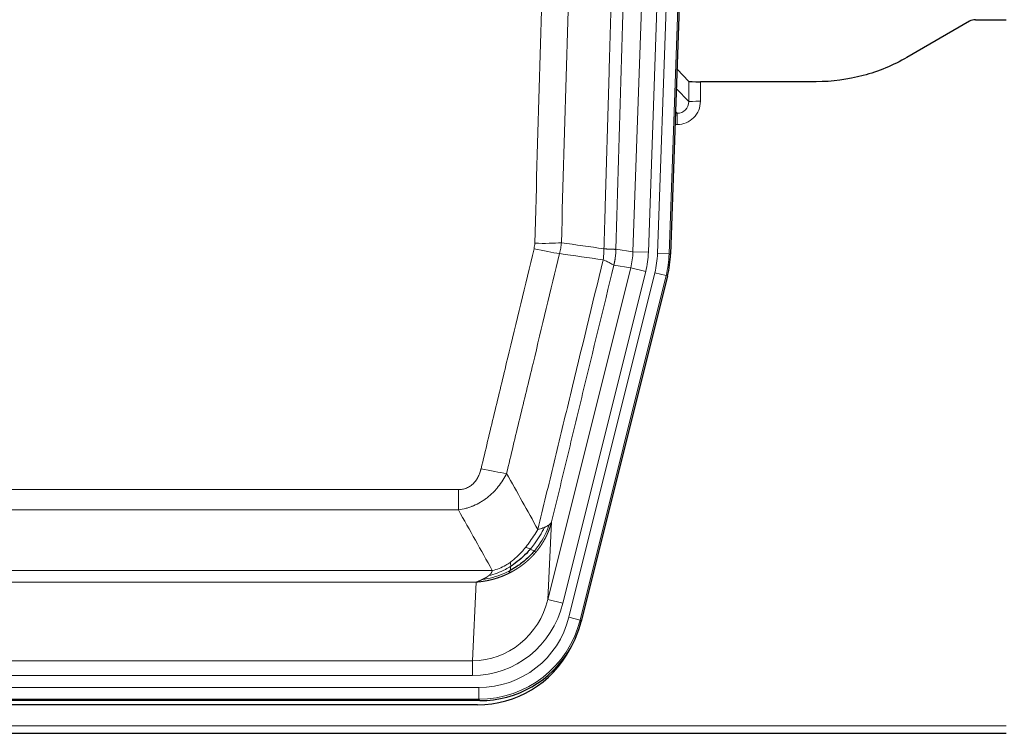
# Model space of a CAD drawing. Header units: inches. Extents: x 0 to 29700, y -16 to 21000.
# Tile 13 of 186: x 3459 to 3713, y 9386 to 9570. Entities that reach past the tile are written whole.
import ezdxf

# ---------------------------------------------------------------- set-up
doc = ezdxf.new("R2010")
doc.units = ezdxf.units.IN
doc.layers.add('254', color=7, linetype='Continuous', true_color=0xffffff)
doc.styles.add('latin_extended', font='simplex.shx')
doc.dimstyles.get("Standard").update_dxf_attribs({"dimtxt": 0.18, "dimasz": 0.18, "dimexe": 0.18, "dimexo": 0.0625, "dimgap": 0.09, "dimtad": 0, "dimtih": 1, "dimtoh": 1, "dimdec": 4, "dimzin": 0, "dimdsep": 46, "dimtxsty": 'Standard', "dimcen": 0.09, "dimadec": 0, "dimazin": 0, "dimtfac": 1, "dimtdec": 4, "dimtofl": 0, "dimtmove": 0, "dimatfit": 3, "dimfxl": 1, "dimtolj": 1, "dimtzin": 0, "dimarcsym": 0})

# ---------------------------------------------------------------- blocks, each defined once
blk = doc.blocks.new('_U9')
at = {"layer": '254', "color": 3, "linetype": 'Continuous', "lineweight": 13, "transparency": 16777216}
for p, q in [((778.09, 10345.84), (778.09, 10520.84)), ((1929.58, 10170.84), (728.09, 10170.84)), ((778.09, 9795.84), (778.09, 10170.84)), ((7290.58, 9795.84), (728.09, 9795.84)), ((778.09, 9620.84), (778.09, 9445.84))]:
    blk.add_line(p, q, dxfattribs=at)
at = {"layer": '254', "color": 3, "transparency": 16777216}
for points in [[(748.92, 10345.84), (807.25, 10345.84), (778.09, 10170.84)], [(807.25, 9620.84), (748.92, 9620.84), (778.09, 9795.84)]]:
    blk.add_solid(points, dxfattribs=at)
at = {"layer": 'Defpoints', "color": 0, "transparency": 16777216}
for p in [(778.09, 10170.84), (1979.58, 10170.84), (7340.58, 9795.84)]:
    blk.add_point(p, dxfattribs=at)
at = {"layer": '254', "color": 2, "lineweight": 13, "transparency": 16777216, "insert": (515.59, 9758.34), "char_height": 175, "attachment_point": 1, "rotation": 90, "style": 'latin_extended'}
blk.add_mtext('\\A1;\\C2;375', dxfattribs=at)

msp = doc.modelspace()

# ---------------------------------------------------------------- linework, layer by layer
at = {"layer": '254', "color": 110, "linetype": 'Continuous', "lineweight": 13}
for p, q in [((3617.28, 9510.198), (3630.346, 9884.369)), ((3634.338, 9884.23), (3621.272, 9510.059)), ((3623.619, 9509.729), (3636.73, 9885.172)), ((3639.724, 9885.067), (3626.613, 9509.624)), ((3631.692, 9548.943), (3631.681, 9554.174)), ((3634.68, 9554.072), (3634.69, 9549.025)), ((3628.478, 9552.271), (3631.692, 9548.943)), ((3628.256, 9545.935), (3628.699, 9545.935)), ((3628.699, 9545.935), (3628.272, 9546.378)), ((3628.699, 9545.935), (3628.699, 9543.016)), ((3628.699, 9543.016), (3628.154, 9543.016)), ((3612.903, 9510.813), (3617.28, 9510.198)), ((3617.28, 9510.198), (3621.272, 9510.059)), ((3626.613, 9509.624), (3623.619, 9509.729)), ((3626.613, 9509.624), (3626.987, 9509.572)), ((3595.347, 9420.425), (3616.699, 9506.063)), ((3599.223, 9419.459), (3620.574, 9505.097)), ((3600.748, 9415.832), (3622.922, 9504.767)), ((3616.699, 9506.063), (3612.347, 9506.675)), ((3616.699, 9506.063), (3620.574, 9505.097)), ((3625.829, 9504.042), (3622.922, 9504.767)), ((3625.829, 9504.042), (3603.655, 9415.107)), ((3626.202, 9503.99), (3625.829, 9504.042)), ((3366.911, 9448.78), (3572.254, 9448.78)), ((3572.254, 9443.539), (3572.254, 9448.78)), ((3572.254, 9443.539), (3366.911, 9443.539)), ((3596.304, 9440.481), (3595.347, 9420.425)), ((3358.18, 9427.92), (3580.985, 9427.92)), ((3576.872, 9424.89), (3362.292, 9424.89)), ((3575.904, 9404.611), (3576.872, 9424.89)), ((3599.223, 9419.459), (3595.347, 9420.425)), ((3603.655, 9415.107), (3600.748, 9415.832)), ((3603.655, 9415.107), (3603.948, 9414.732)), ((3363.261, 9404.611), (3575.904, 9404.611)), ((3575.904, 9400.747), (3575.904, 9404.611)), ((3575.904, 9400.747), (3363.261, 9400.747)), ((3361.672, 9397.663), (3577.493, 9397.663)), ((3577.493, 9394.667), (3577.493, 9397.663)), ((3577.493, 9394.667), (3361.672, 9394.667)), ((3577.786, 9394.292), (3577.493, 9394.667)), ((3225.582, 9387.807), (3713.582, 9387.807))]:
    msp.add_line(p, q, dxfattribs=at)
at = {"layer": '254', "color": 2, "linetype": 'Continuous', "lineweight": 25}
for p, q in [((3640.104, 9885.217), (3626.987, 9509.572)), ((3704.126, 9569.685), (3687.962, 9560.343)), ((3705.625, 9570.087), (3713.582, 9570.087)), ((3631.681, 9554.174), (3628.654, 9557.309)), ((3664.582, 9554.072), (3634.68, 9554.072)), ((3626.202, 9503.99), (3603.948, 9414.732)), ((3577.786, 9394.292), (3361.379, 9394.292)), ((3577.194, 9393.25), (3361.971, 9393.25)), ((3225.582, 9385.859), (3713.582, 9385.859))]:
    msp.add_line(p, q, dxfattribs=at)
for centre, major_axis, ratio, start_param, end_param in [((3705.628, 9567.082), (0.923, -2.86), 0.9982885, 2.8298327, 3.3530369), ((3634.679, 9554.177), (3, 0), 0.0349646, 3.1753451, 4.712515), ((3599.966, 9510.523, 0), (-26.774, 3.763), 0.9986144, 3.0370169, 3.2461684), ((3577.728, 9421.329, 0), (-16.66, 21.323), 0.9977958, 3.5187977, 3.8037475), ((3577.168, 9420.266), (-16.639, 21.297), 0.9990195, 2.4788434, 3.5628372), ((3577.728, 9421.329, 0), (-16.66, 21.323), 0.9977958, 2.4794378, 3.5187977)]:
    msp.add_ellipse(centre, major_axis=major_axis, ratio=ratio, start_param=start_param, end_param=end_param, dxfattribs=at)
at = {"layer": '254', "color": 110, "linetype": 'Continuous', "lineweight": 13}
for centre, major_axis, ratio, start_param, end_param in [((3628.687, 9549.025), (3.237, -5.067), 0.9977321, 5.7157535, 7.2865499), ((3628.687, 9548.946), (1.726, -2.474), 0.9943829, 5.6754356, 7.2462319), ((3634.69, 9548.946), (-3, -0.006), 0.0261769, 4.7123351, 6.249505), ((3591.949, 9513.518), (-9.996, 0.288), 0.1133347, 1.5740649, 2.3314742), ((3591.762, 9512.112), (-9.719, 2.353), 0.1107863, 1.5976112, 2.3432486), ((3597.254, 9510.904), (19.844, -2.789), 0.9980617, 6.1786096, 6.387761), ((3597.254, 9510.904), (23.799, -3.345), 0.9986144, 6.1786096, 6.387761), ((3599.601, 9510.574, 0), (-23.799, 3.345), 0.9986144, 3.0370169, 3.2461684), ((3599.601, 9510.574), (26.766, -3.762), 0.9989218, 6.1786096, 6.387761), ((3578.101, 9455.537), (9.722, -2.342), 0.1329353, 4.744395, 5.4873531), ((3575.983, 9425.594), (-1.001, -20.961), 0.9530564, 0.0460885, 1.3674009), ((3575.983, 9425.594, 0), (-1.185, -24.82), 0.9658521, 0.0460885, 1.3674009), ((3577.441, 9421.696, 0), (-14.809, 18.954), 0.9977958, 2.4794378, 3.8037475), ((3577.441, 9421.696), (16.651, -21.313), 0.9982842, 5.6210305, 6.9453401)]:
    msp.add_ellipse(centre, major_axis=major_axis, ratio=ratio, start_param=start_param, end_param=end_param, dxfattribs=at)
for points, knots in [([(3609.814, 9510.944), (3609.87, 9512.877), (3609.925, 9514.811), (3610.037, 9518.678), (3610.206, 9524.48), (3610.601, 9538.02), (3610.945, 9549.633), (3611.638, 9572.866), (3612.578, 9603.865), (3614.037, 9650.43), (3615.041, 9681.516), (3615.615, 9699.014), (3615.679, 9700.958), (3615.807, 9704.847), (3616, 9710.681), (3616.451, 9724.294), (3616.843, 9735.965), (3617.171, 9745.691), (3617.237, 9747.637), (3617.369, 9751.527), (3617.567, 9757.363), (3618.032, 9770.98), (3618.435, 9782.651), (3619.247, 9805.992), (3620.344, 9837.11), (3621.471, 9868.223), (3622.043, 9883.777)], [0, 0, 0, 0, 0.015625, 0.015625, 0.03125, 0.0625, 0.125, 0.125, 0.25, 0.375, 0.5, 0.5, 0.515625, 0.515625, 0.53125, 0.5625, 0.625, 0.625, 0.640625, 0.640625, 0.65625, 0.6875, 0.75, 0.75, 0.875, 1, 1, 1, 1]), ([(3625.098, 9882.302), (3624.528, 9866.803), (3623.404, 9835.801), (3622.31, 9804.795), (3621.5, 9781.537), (3621.099, 9769.908), (3620.635, 9756.34), (3620.437, 9750.525), (3620.306, 9746.648), (3620.24, 9744.71), (3619.912, 9735.018), (3619.522, 9723.389), (3619.072, 9709.825), (3618.88, 9704.013), (3618.752, 9700.138), (3618.688, 9698.2), (3618.116, 9680.765), (3617.115, 9649.792), (3615.66, 9603.396), (3614.254, 9557.067), (3613.348, 9526.224), (3612.903, 9510.813)], [0, 0, 0, 0, 0.125, 0.25, 0.25, 0.3125, 0.34375, 0.359375, 0.359375, 0.375, 0.375, 0.4375, 0.46875, 0.484375, 0.484375, 0.5, 0.5, 0.625, 0.75, 0.875, 1, 1, 1, 1]), ([(3591.949, 9512.384), (3592.387, 9527.622), (3593.277, 9558.122), (3594.198, 9588.67), (3594.9, 9611.598), (3595.136, 9619.244), (3595.612, 9634.542), (3595.852, 9642.194), (3596.577, 9665.158), (3597.068, 9680.474), (3597.692, 9699.628), (3597.817, 9703.458), (3598.068, 9711.12), (3598.447, 9722.612), (3598.829, 9734.105), (3599.6, 9757.09), (3600.642, 9787.737), (3602.25, 9833.709), (3603.35, 9864.357), (3603.908, 9879.682)], [0, 0, 0, 0, 0.125, 0.25, 0.25, 0.3125, 0.3125, 0.375, 0.375, 0.5, 0.5, 0.53125, 0.53125, 0.5625, 0.625, 0.625, 0.75, 0.875, 1, 1, 1, 1]), ([(3610.791, 9879.339), (3610.233, 9864.033), (3609.131, 9833.423), (3607.521, 9787.508), (3606.477, 9756.899), (3605.706, 9733.943), (3605.323, 9722.465), (3604.944, 9710.987), (3604.692, 9703.335), (3604.567, 9699.509), (3603.943, 9680.379), (3603.451, 9665.082), (3602.724, 9642.146), (3602.484, 9634.504), (3602.008, 9619.225), (3601.772, 9611.589), (3601.069, 9588.689), (3600.147, 9558.179), (3599.255, 9527.717), (3598.817, 9512.498)], [0, 0, 0, 0, 0.125, 0.25, 0.375, 0.375, 0.4375, 0.46875, 0.46875, 0.5, 0.5, 0.625, 0.625, 0.6875, 0.6875, 0.75, 0.75, 0.875, 1, 1, 1, 1]), ([(3591.949, 9512.384), (3591.942, 9512.145), (3591.924, 9511.909), (3591.861, 9511.438), (3591.818, 9511.204), (3591.762, 9510.972)], [0, 0, 0, 0, 0.5, 0.5, 1, 1, 1, 1]), ([(3578.101, 9454.171), (3579.235, 9458.898), (3580.37, 9463.627), (3582.642, 9473.088), (3583.78, 9477.821), (3587.195, 9492.021), (3589.476, 9501.494), (3591.762, 9510.972)], [0, 0, 0, 0, 0.25, 0.25, 0.5, 0.5, 1, 1, 1, 1]), ([(3609.814, 9510.944), (3609.793, 9510.466), (3609.777, 9509.99), (3609.719, 9509.045), (3609.677, 9508.575), (3609.602, 9508.109)], [0, 0, 0, 0, 0.5, 0.5, 1, 1, 1, 1]), ([(3609.814, 9510.944), (3609.826, 9510.943), (3609.852, 9510.94), (3609.89, 9510.937), (3609.928, 9510.934), (3609.966, 9510.931), (3610.004, 9510.928), (3610.043, 9510.925), (3610.081, 9510.922), (3610.12, 9510.919), (3610.159, 9510.916), (3610.197, 9510.913), (3610.236, 9510.91), (3610.275, 9510.907), (3610.314, 9510.904), (3610.353, 9510.901), (3610.392, 9510.898), (3610.432, 9510.896), (3610.471, 9510.893), (3610.51, 9510.89), (3610.549, 9510.887), (3610.588, 9510.885), (3610.628, 9510.882), (3610.667, 9510.879), (3610.706, 9510.877), (3610.745, 9510.874), (3610.784, 9510.872), (3610.823, 9510.869), (3610.863, 9510.867), (3610.902, 9510.865), (3610.94, 9510.862), (3610.979, 9510.86), (3611.018, 9510.858), (3611.057, 9510.856), (3611.095, 9510.853), (3611.134, 9510.851), (3611.172, 9510.849), (3611.211, 9510.847), (3611.249, 9510.845), (3611.287, 9510.843), (3611.324, 9510.841), (3611.362, 9510.839), (3611.4, 9510.837), (3611.437, 9510.836), (3611.474, 9510.834), (3611.511, 9510.832), (3611.548, 9510.831), (3611.584, 9510.829), (3611.62, 9510.827), (3611.656, 9510.826), (3611.692, 9510.825), (3611.727, 9510.823), (3611.763, 9510.822), (3611.797, 9510.821), (3611.832, 9510.819), (3611.866, 9510.818), (3611.9, 9510.817), (3611.934, 9510.816), (3611.967, 9510.815), (3612.002, 9510.814), (3612.039, 9510.813), (3612.078, 9510.812), (3612.115, 9510.811), (3612.152, 9510.81), (3612.188, 9510.809), (3612.223, 9510.808), (3612.257, 9510.807), (3612.29, 9510.807), (3612.323, 9510.806), (3612.355, 9510.806), (3612.386, 9510.805), (3612.416, 9510.805), (3612.445, 9510.804), (3612.473, 9510.804), (3612.501, 9510.804), (3612.527, 9510.804), (3612.553, 9510.803), (3612.578, 9510.803), (3612.602, 9510.803), (3612.625, 9510.803), (3612.647, 9510.803), (3612.669, 9510.804), (3612.689, 9510.804), (3612.709, 9510.804), (3612.728, 9510.804), (3612.746, 9510.804), (3612.763, 9510.805), (3612.779, 9510.805), (3612.794, 9510.806), (3612.808, 9510.806), (3612.822, 9510.807), (3612.835, 9510.807), (3612.846, 9510.808), (3612.857, 9510.808), (3612.867, 9510.809), (3612.876, 9510.81), (3612.884, 9510.811), (3612.891, 9510.811), (3612.898, 9510.812), (3612.901, 9510.813), (3612.903, 9510.813)], [0, 0, 0, 0, 0.0069372, 0.0139334, 0.0209887, 0.028103, 0.0352764, 0.0425088, 0.0498003, 0.0571509, 0.0645605, 0.0720292, 0.0795569, 0.0871437, 0.0947896, 0.1024945, 0.1102584, 0.1180815, 0.1259636, 0.1339048, 0.141905, 0.1499643, 0.1580827, 0.1662601, 0.1744966, 0.1827922, 0.1911468, 0.1995605, 0.2080333, 0.2165651, 0.225156, 0.233806, 0.2425151, 0.2512832, 0.2601104, 0.2689967, 0.277942, 0.2869465, 0.29601, 0.3051325, 0.3143142, 0.3235549, 0.3328547, 0.3422136, 0.3516315, 0.3611085, 0.3706446, 0.3802398, 0.3898941, 0.3996074, 0.4093798, 0.4192113, 0.4291019, 0.4390515, 0.4490602, 0.459128, 0.4692549, 0.4794409, 0.4896859, 0.4999901, 0.5124905, 0.524991, 0.5374914, 0.5499918, 0.5624922, 0.5749926, 0.587493, 0.5999934, 0.6124937, 0.6249941, 0.6374944, 0.6499948, 0.6624951, 0.6749954, 0.6874957, 0.699996, 0.7124963, 0.7249966, 0.7374968, 0.7499971, 0.7624973, 0.7749976, 0.7874978, 0.799998, 0.8124982, 0.8249984, 0.8374986, 0.8499988, 0.8624989, 0.8749991, 0.8874992, 0.8999993, 0.9124995, 0.9249996, 0.9374997, 0.9499998, 0.9624998, 0.9749999, 0.9875, 1, 1, 1, 1]), ([(3612.903, 9510.813), (3612.903, 9510.8), (3612.901, 9510.753), (3612.898, 9510.651), (3612.891, 9510.485), (3612.879, 9510.255), (3612.861, 9509.962), (3612.832, 9509.606), (3612.79, 9509.186), (3612.746, 9508.828), (3612.708, 9508.552), (3612.682, 9508.381), (3612.656, 9508.214), (3612.63, 9508.052), (3612.602, 9507.894), (3612.574, 9507.741), (3612.546, 9507.592), (3612.518, 9507.448), (3612.489, 9507.308), (3612.461, 9507.173), (3612.432, 9507.042), (3612.404, 9506.916), (3612.375, 9506.794), (3612.356, 9506.714), (3612.347, 9506.675)], [0, 0, 0, 0, 0.0092499, 0.0337179, 0.073404, 0.128308, 0.1984299, 0.2837694, 0.3843264, 0.5001005, 0.5424888, 0.5838484, 0.6241794, 0.6634821, 0.7017567, 0.7390032, 0.7752221, 0.8104134, 0.8445775, 0.8777146, 0.909825, 0.9409091, 0.9709673, 1, 1, 1, 1]), ([(3598.358, 9509.699), (3596.07, 9500.233), (3593.786, 9490.774), (3590.367, 9476.593), (3589.228, 9471.867), (3586.953, 9462.419), (3585.816, 9457.697), (3584.681, 9452.976)], [0, 0, 0, 0, 0.5, 0.5, 0.75, 0.75, 1, 1, 1, 1]), ([(3592.748, 9438.467), (3594.146, 9444.261), (3595.545, 9450.057), (3598.347, 9461.656), (3599.75, 9467.457), (3603.964, 9484.869), (3606.78, 9496.485), (3609.602, 9508.109)], [0, 0, 0, 0, 0.25, 0.25, 0.5, 0.5, 1, 1, 1, 1]), ([(3609.602, 9508.109), (3610.01, 9507.917), (3610.383, 9507.743), (3611.042, 9507.433), (3611.327, 9507.296), (3611.798, 9507.059), (3611.984, 9506.959), (3612.248, 9506.792), (3612.326, 9506.726), (3612.347, 9506.675)], [0, 0, 0, 0, 0.25, 0.25, 0.5, 0.5, 0.75, 0.75, 1, 1, 1, 1]), ([(3612.347, 9506.675), (3609.661, 9495.627), (3606.981, 9484.586), (3602.971, 9468.037), (3601.635, 9462.523), (3598.967, 9451.498), (3597.635, 9445.988), (3596.304, 9440.481)], [0, 0, 0, 0, 0.5, 0.5, 0.75, 0.75, 1, 1, 1, 1]), ([(3578.101, 9454.171), (3578.08, 9454.083), (3578.058, 9453.996), (3578.011, 9453.821), (3577.987, 9453.734), (3577.912, 9453.475), (3577.857, 9453.305), (3577.74, 9452.967), (3577.676, 9452.8), (3577.539, 9452.47), (3577.466, 9452.307), (3577.309, 9451.986), (3577.225, 9451.827), (3577.09, 9451.594), (3577.043, 9451.517), (3576.947, 9451.364), (3576.897, 9451.288), (3576.743, 9451.064), (3576.635, 9450.919), (3576.407, 9450.641), (3576.287, 9450.507), (3576.098, 9450.313), (3576.001, 9450.219), (3575.9, 9450.128), (3575.831, 9450.068), (3575.797, 9450.038), (3575.622, 9449.892), (3575.478, 9449.783), (3575.031, 9449.481), (3574.714, 9449.312), (3574.294, 9449.142), (3574.209, 9449.11), (3574.036, 9449.051), (3573.949, 9449.023), (3573.687, 9448.948), (3573.511, 9448.907), (3573.157, 9448.843), (3572.978, 9448.819), (3572.618, 9448.788), (3572.436, 9448.78), (3572.254, 9448.78)], [0, 0, 0, 0, 0.03125, 0.03125, 0.0625, 0.0625, 0.125, 0.125, 0.1875, 0.1875, 0.25, 0.25, 0.3125, 0.3125, 0.34375, 0.34375, 0.375, 0.375, 0.4375, 0.4375, 0.5, 0.5, 0.53125, 0.546875, 0.546875, 0.5625, 0.5625, 0.625, 0.625, 0.75, 0.75, 0.78125, 0.78125, 0.8125, 0.8125, 0.875, 0.875, 0.9375, 0.9375, 1, 1, 1, 1]), ([(3584.681, 9452.976), (3584.383, 9452.365), (3584.057, 9451.773), (3583.344, 9450.629), (3582.957, 9450.077), (3582.329, 9449.281), (3582.057, 9448.956), (3581.772, 9448.64), (3581.657, 9448.514), (3581.599, 9448.451), (3581.423, 9448.265), (3581.304, 9448.143), (3580.702, 9447.543), (3580.193, 9447.093), (3579.521, 9446.572), (3579.384, 9446.47), (3579.177, 9446.32), (3579.108, 9446.27), (3578.968, 9446.172), (3578.898, 9446.124), (3578.546, 9445.885), (3578.259, 9445.704), (3577.383, 9445.19), (3576.778, 9444.887), (3576.074, 9444.589), (3575.996, 9444.557), (3575.838, 9444.493), (3575.759, 9444.462), (3575.521, 9444.37), (3575.362, 9444.312), (3574.882, 9444.145), (3574.56, 9444.044), (3573.584, 9443.774), (3572.924, 9443.636), (3572.254, 9443.539)], [0, 0, 0, 0, 0.125, 0.125, 0.25, 0.25, 0.3125, 0.328125, 0.328125, 0.34375, 0.34375, 0.375, 0.375, 0.5, 0.5, 0.53125, 0.53125, 0.546875, 0.546875, 0.5625, 0.5625, 0.625, 0.625, 0.75, 0.75, 0.765625, 0.765625, 0.78125, 0.78125, 0.8125, 0.8125, 0.875, 0.875, 1, 1, 1, 1]), ([(3594.455, 9439.026), (3593.756, 9437.56), (3592.885, 9436.106), (3591.525, 9434.287), (3591.168, 9433.843), (3590.797, 9433.411)], [0, 0, 0, 0, 0.75, 0.75, 1, 1, 1, 1]), ([(3595.665, 9439.698), (3595.053, 9437.885), (3594.157, 9436.106), (3592.627, 9433.924), (3592.217, 9433.394), (3591.782, 9432.884)], [0, 0, 0, 0, 0.75, 0.75, 1, 1, 1, 1]), ([(3596.304, 9440.481), (3596.298, 9440.458), (3596.287, 9440.412), (3596.268, 9440.344), (3596.25, 9440.275), (3596.232, 9440.208), (3596.213, 9440.14), (3596.194, 9440.073), (3596.176, 9440.006), (3596.156, 9439.94), (3596.137, 9439.873), (3596.118, 9439.807), (3596.098, 9439.741), (3596.078, 9439.676), (3596.058, 9439.611), (3596.038, 9439.546), (3596.018, 9439.481), (3595.998, 9439.417), (3595.977, 9439.353), (3595.956, 9439.29), (3595.936, 9439.226), (3595.915, 9439.163), (3595.894, 9439.1), (3595.872, 9439.038), (3595.851, 9438.976), (3595.83, 9438.914), (3595.808, 9438.852), (3595.786, 9438.791), (3595.764, 9438.73), (3595.742, 9438.669), (3595.72, 9438.609), (3595.698, 9438.548), (3595.676, 9438.489), (3595.653, 9438.429), (3595.631, 9438.37), (3595.608, 9438.311), (3595.585, 9438.252), (3595.563, 9438.194), (3595.54, 9438.136), (3595.517, 9438.078), (3595.494, 9438.02), (3595.47, 9437.963), (3595.447, 9437.906), (3595.424, 9437.85), (3595.4, 9437.793), (3595.377, 9437.737), (3595.353, 9437.681), (3595.329, 9437.626), (3595.305, 9437.571), (3595.282, 9437.516), (3595.258, 9437.461), (3595.234, 9437.407), (3595.21, 9437.353), (3595.185, 9437.299), (3595.161, 9437.245), (3595.137, 9437.192), (3595.113, 9437.139), (3595.088, 9437.087), (3595.064, 9437.034), (3595.04, 9436.982), (3595.015, 9436.931), (3594.99, 9436.879), (3594.966, 9436.828), (3594.941, 9436.777), (3594.917, 9436.726), (3594.892, 9436.676), (3594.867, 9436.626), (3594.842, 9436.576), (3594.817, 9436.527), (3594.793, 9436.477), (3594.768, 9436.429), (3594.743, 9436.38), (3594.718, 9436.331), (3594.693, 9436.283), (3594.668, 9436.235), (3594.643, 9436.188), (3594.618, 9436.141), (3594.593, 9436.094), (3594.568, 9436.047), (3594.543, 9436), (3594.518, 9435.954), (3594.493, 9435.908), (3594.468, 9435.863), (3594.443, 9435.817), (3594.417, 9435.772), (3594.392, 9435.727), (3594.367, 9435.683), (3594.342, 9435.639), (3594.317, 9435.595), (3594.292, 9435.551), (3594.267, 9435.507), (3594.242, 9435.464), (3594.217, 9435.421), (3594.192, 9435.379), (3594.167, 9435.336), (3594.142, 9435.294), (3594.117, 9435.252), (3594.092, 9435.21), (3594.067, 9435.169), (3594.042, 9435.128), (3594.017, 9435.087), (3593.993, 9435.047), (3593.968, 9435.006), (3593.943, 9434.966), (3593.918, 9434.926), (3593.893, 9434.887), (3593.869, 9434.848), (3593.844, 9434.809), (3593.819, 9434.77), (3593.795, 9434.731), (3593.77, 9434.693), (3593.746, 9434.655), (3593.721, 9434.617), (3593.697, 9434.58), (3593.673, 9434.543), (3593.648, 9434.506), (3593.624, 9434.469), (3593.6, 9434.432), (3593.576, 9434.396), (3593.552, 9434.36), (3593.528, 9434.325), (3593.504, 9434.289), (3593.48, 9434.254), (3593.456, 9434.219), (3593.432, 9434.184), (3593.408, 9434.15), (3593.385, 9434.115), (3593.361, 9434.081), (3593.338, 9434.048), (3593.314, 9434.014), (3593.291, 9433.981), (3593.267, 9433.948), (3593.244, 9433.915), (3593.221, 9433.882), (3593.198, 9433.85), (3593.175, 9433.818), (3593.152, 9433.786), (3593.129, 9433.754), (3593.106, 9433.723), (3593.084, 9433.692), (3593.061, 9433.661), (3593.038, 9433.63), (3593.016, 9433.6), (3592.994, 9433.57), (3592.971, 9433.54), (3592.949, 9433.51), (3592.927, 9433.48), (3592.905, 9433.451), (3592.883, 9433.422), (3592.861, 9433.393), (3592.839, 9433.365), (3592.818, 9433.336), (3592.796, 9433.308), (3592.775, 9433.28), (3592.753, 9433.253), (3592.732, 9433.225), (3592.711, 9433.198), (3592.69, 9433.171), (3592.669, 9433.144), (3592.648, 9433.118), (3592.627, 9433.091), (3592.607, 9433.065), (3592.586, 9433.039), (3592.566, 9433.013), (3592.545, 9432.988), (3592.525, 9432.963), (3592.505, 9432.938), (3592.485, 9432.913), (3592.465, 9432.888), (3592.445, 9432.864), (3592.426, 9432.84), (3592.406, 9432.816), (3592.387, 9432.792), (3592.367, 9432.769), (3592.348, 9432.745), (3592.329, 9432.722), (3592.31, 9432.699), (3592.291, 9432.677), (3592.279, 9432.661), (3592.273, 9432.654)], [0, 0, 0, 0, 0.0080212, 0.0160154, 0.0239827, 0.0319231, 0.0398365, 0.0477229, 0.0555824, 0.0634149, 0.0712205, 0.0789992, 0.0867509, 0.0944756, 0.1021734, 0.1098443, 0.1174881, 0.1251051, 0.1326951, 0.1402581, 0.1477942, 0.1553034, 0.1627856, 0.1702408, 0.1776691, 0.1850704, 0.1924448, 0.1997923, 0.2071128, 0.2144063, 0.2216729, 0.2289126, 0.2361253, 0.243311, 0.2504698, 0.2576016, 0.2647065, 0.2717845, 0.2788355, 0.2858595, 0.2928566, 0.2998268, 0.30677, 0.3136862, 0.3205755, 0.3274379, 0.3342733, 0.3410817, 0.3478632, 0.3546178, 0.3613454, 0.3680461, 0.3747198, 0.3813665, 0.3879863, 0.3945792, 0.4011451, 0.4076841, 0.4141961, 0.4206811, 0.4271393, 0.4335704, 0.4399746, 0.4463519, 0.4527022, 0.4590256, 0.465322, 0.4715915, 0.477834, 0.4840496, 0.4902382, 0.4963999, 0.5025346, 0.5086424, 0.5147232, 0.5207771, 0.526804, 0.532804, 0.5387771, 0.5447232, 0.5506423, 0.5565345, 0.5623997, 0.568238, 0.5740494, 0.5798338, 0.5855912, 0.5913217, 0.5970253, 0.6027019, 0.6083515, 0.6139742, 0.61957, 0.6251388, 0.6306807, 0.6361956, 0.6416836, 0.6471446, 0.6525787, 0.6579858, 0.663366, 0.6687192, 0.6740455, 0.6793448, 0.6846172, 0.6898627, 0.6950812, 0.7002727, 0.7054373, 0.710575, 0.7156857, 0.7207694, 0.7258262, 0.7308561, 0.735859, 0.740835, 0.745784, 0.7507061, 0.7556012, 0.7604694, 0.7653107, 0.7701249, 0.7749123, 0.7796727, 0.7844061, 0.7891127, 0.7937922, 0.7984448, 0.8030705, 0.8076692, 0.812241, 0.8167858, 0.8213037, 0.8257947, 0.8302587, 0.8346957, 0.8391058, 0.843489, 0.8478452, 0.8521745, 0.8564768, 0.8607522, 0.8650006, 0.8692221, 0.8734166, 0.8775842, 0.8817249, 0.8858386, 0.8899254, 0.8939852, 0.8980181, 0.902024, 0.906003, 0.909955, 0.9138802, 0.9177783, 0.9216495, 0.9254938, 0.9293111, 0.9331015, 0.936865, 0.9406015, 0.944311, 0.9479937, 0.9516493, 0.9552781, 0.9588799, 0.9624547, 0.9660026, 0.9695236, 0.9730176, 0.9764847, 0.9799249, 0.9833381, 0.9867243, 0.9900837, 0.993416, 0.9967215, 1, 1, 1, 1]), ([(3594.455, 9439.026), (3594.332, 9438.975), (3594.204, 9438.925), (3593.872, 9438.802), (3593.661, 9438.732), (3593.219, 9438.595), (3592.988, 9438.53), (3592.748, 9438.467)], [0, 0, 0, 0, 0.25, 0.25, 0.625, 0.625, 1, 1, 1, 1]), ([(3595.665, 9439.698), (3595.626, 9439.667), (3595.586, 9439.637), (3595.418, 9439.518), (3595.279, 9439.432), (3594.976, 9439.264), (3594.812, 9439.182), (3594.576, 9439.077), (3594.516, 9439.051), (3594.455, 9439.026)], [0, 0, 0, 0, 0.125, 0.125, 0.5, 0.5, 0.875, 0.875, 1, 1, 1, 1]), ([(3596.304, 9440.481), (3596.22, 9440.272), (3596.078, 9440.072), (3595.815, 9439.82), (3595.743, 9439.758), (3595.665, 9439.698)], [0, 0, 0, 0, 0.75, 0.75, 1, 1, 1, 1]), ([(3592.748, 9438.467), (3592.055, 9437.326), (3591.288, 9436.138), (3590.162, 9434.608), (3589.871, 9434.23), (3589.572, 9433.86)], [0, 0, 0, 0, 0.75, 0.75, 1, 1, 1, 1]), ([(3589.572, 9433.86), (3589.423, 9433.675), (3589.271, 9433.492), (3588.657, 9432.768), (3588.178, 9432.247), (3587.184, 9431.266), (3586.669, 9430.806), (3585.962, 9430.247), (3585.783, 9430.112), (3585.603, 9429.981)], [0, 0, 0, 0, 0.125, 0.125, 0.5, 0.5, 0.875, 0.875, 1, 1, 1, 1]), ([(3590.797, 9433.411), (3590.698, 9433.459), (3590.597, 9433.507), (3590.34, 9433.621), (3590.182, 9433.685), (3589.872, 9433.792), (3589.718, 9433.834), (3589.572, 9433.86)], [0, 0, 0, 0, 0.25, 0.25, 0.625, 0.625, 1, 1, 1, 1]), ([(3592.273, 9432.654), (3592.258, 9432.636), (3592.229, 9432.601), (3592.184, 9432.549), (3592.14, 9432.497), (3592.096, 9432.445), (3592.051, 9432.393), (3592.007, 9432.341), (3591.962, 9432.29), (3591.917, 9432.239), (3591.872, 9432.188), (3591.827, 9432.137), (3591.782, 9432.086), (3591.737, 9432.036), (3591.691, 9431.986), (3591.646, 9431.936), (3591.6, 9431.887), (3591.555, 9431.837), (3591.509, 9431.788), (3591.463, 9431.739), (3591.417, 9431.691), (3591.371, 9431.642), (3591.325, 9431.594), (3591.279, 9431.546), (3591.233, 9431.498), (3591.187, 9431.45), (3591.14, 9431.403), (3591.094, 9431.356), (3591.047, 9431.309), (3591.001, 9431.262), (3590.954, 9431.215), (3590.907, 9431.169), (3590.86, 9431.123), (3590.813, 9431.077), (3590.766, 9431.031), (3590.719, 9430.986), (3590.672, 9430.941), (3590.625, 9430.896), (3590.578, 9430.851), (3590.53, 9430.806), (3590.483, 9430.762), (3590.436, 9430.718), (3590.388, 9430.674), (3590.34, 9430.63), (3590.293, 9430.587), (3590.245, 9430.543), (3590.197, 9430.5), (3590.15, 9430.457), (3590.102, 9430.415), (3590.054, 9430.372), (3590.006, 9430.33), (3589.958, 9430.288), (3589.91, 9430.246), (3589.862, 9430.204), (3589.814, 9430.163), (3589.765, 9430.122), (3589.717, 9430.081), (3589.669, 9430.04), (3589.62, 9430), (3589.572, 9429.959), (3589.524, 9429.919), (3589.475, 9429.879), (3589.427, 9429.839), (3589.378, 9429.8), (3589.33, 9429.76), (3589.281, 9429.721), (3589.232, 9429.682), (3589.184, 9429.644), (3589.135, 9429.605), (3589.086, 9429.567), (3589.038, 9429.529), (3588.989, 9429.491), (3588.94, 9429.453), (3588.891, 9429.416), (3588.842, 9429.379), (3588.793, 9429.342), (3588.744, 9429.305), (3588.695, 9429.268), (3588.646, 9429.232), (3588.597, 9429.195), (3588.548, 9429.159), (3588.499, 9429.123), (3588.45, 9429.088), (3588.401, 9429.052), (3588.352, 9429.017), (3588.303, 9428.982), (3588.254, 9428.947), (3588.205, 9428.912), (3588.156, 9428.878), (3588.107, 9428.843), (3588.058, 9428.809), (3588.008, 9428.775), (3587.959, 9428.742), (3587.91, 9428.708), (3587.861, 9428.675), (3587.812, 9428.642), (3587.763, 9428.609), (3587.713, 9428.576), (3587.664, 9428.544), (3587.615, 9428.511), (3587.566, 9428.479), (3587.517, 9428.447), (3587.468, 9428.415), (3587.418, 9428.384), (3587.369, 9428.352), (3587.32, 9428.321), (3587.271, 9428.29), (3587.222, 9428.259), (3587.173, 9428.228), (3587.123, 9428.198), (3587.074, 9428.168), (3587.025, 9428.137), (3586.976, 9428.108), (3586.927, 9428.078), (3586.878, 9428.048), (3586.829, 9428.019), (3586.78, 9427.99), (3586.731, 9427.961), (3586.682, 9427.932), (3586.633, 9427.903), (3586.584, 9427.875), (3586.535, 9427.846), (3586.486, 9427.818), (3586.437, 9427.79), (3586.388, 9427.762), (3586.339, 9427.735), (3586.29, 9427.707), (3586.241, 9427.68), (3586.192, 9427.653), (3586.143, 9427.626), (3586.095, 9427.6), (3586.046, 9427.573), (3585.997, 9427.547), (3585.948, 9427.52), (3585.9, 9427.494), (3585.851, 9427.469), (3585.803, 9427.443), (3585.754, 9427.417), (3585.705, 9427.392), (3585.657, 9427.367), (3585.608, 9427.342), (3585.56, 9427.317), (3585.512, 9427.292), (3585.463, 9427.268), (3585.415, 9427.243), (3585.366, 9427.219), (3585.318, 9427.195), (3585.286, 9427.179), (3585.27, 9427.171)], [0, 0, 0, 0, 0.0076941, 0.0153765, 0.0230472, 0.0307061, 0.0383534, 0.045989, 0.0536129, 0.061225, 0.0688255, 0.0764143, 0.0839914, 0.0915567, 0.0991104, 0.1066524, 0.1141827, 0.1217013, 0.1292082, 0.1367034, 0.1441869, 0.1516588, 0.1591189, 0.1665674, 0.1740041, 0.1814292, 0.1888426, 0.1962444, 0.2036344, 0.2110128, 0.2183794, 0.2257344, 0.2330778, 0.2404094, 0.2477294, 0.2550377, 0.2623343, 0.2696193, 0.2768926, 0.2841542, 0.2914041, 0.2986424, 0.305869, 0.313084, 0.3202872, 0.3274789, 0.3346588, 0.3418271, 0.3489838, 0.3561287, 0.3632621, 0.3703837, 0.3774937, 0.3845921, 0.3916788, 0.3987539, 0.4058173, 0.412869, 0.4199092, 0.4269376, 0.4339544, 0.4409596, 0.4479532, 0.454935, 0.4619053, 0.4688639, 0.4758109, 0.4827462, 0.4896699, 0.496582, 0.5034825, 0.5103713, 0.5172485, 0.524114, 0.5309679, 0.5378102, 0.5446409, 0.55146, 0.5582674, 0.5650632, 0.5718474, 0.57862, 0.5853809, 0.5921303, 0.598868, 0.6055941, 0.6123087, 0.6190116, 0.6257029, 0.6323825, 0.6390506, 0.6457071, 0.652352, 0.6589853, 0.665607, 0.672217, 0.6788155, 0.6854024, 0.6919777, 0.6985414, 0.7050935, 0.7116341, 0.718163, 0.7246804, 0.7311862, 0.7376804, 0.744163, 0.750634, 0.7570935, 0.7635413, 0.7699776, 0.7764024, 0.7828155, 0.7892171, 0.7956072, 0.8019856, 0.8083525, 0.8147079, 0.8210516, 0.8273839, 0.8337045, 0.8400136, 0.8463112, 0.8525972, 0.8588716, 0.8651345, 0.8713859, 0.8776257, 0.8838539, 0.8900706, 0.8962758, 0.9024695, 0.9086516, 0.9148221, 0.9209812, 0.9271287, 0.9332646, 0.9393891, 0.945502, 0.9516034, 0.9576933, 0.9637717, 0.9698385, 0.9758938, 0.9819376, 0.9879699, 0.9939907, 1, 1, 1, 1]), ([(3591.782, 9432.884), (3591.752, 9432.901), (3591.719, 9432.919), (3591.585, 9432.994), (3591.472, 9433.057), (3591.222, 9433.193), (3591.086, 9433.265), (3590.895, 9433.363), (3590.846, 9433.387), (3590.797, 9433.411)], [0, 0, 0, 0, 0.125, 0.125, 0.5, 0.5, 0.875, 0.875, 1, 1, 1, 1]), ([(3592.273, 9432.654), (3592.201, 9432.667), (3592.102, 9432.711), (3591.9, 9432.819), (3591.844, 9432.85), (3591.782, 9432.884)], [0, 0, 0, 0, 0.75, 0.75, 1, 1, 1, 1]), ([(3585.753, 9429), (3585.296, 9428.707), (3584.832, 9428.436), (3582.961, 9427.443), (3581.525, 9426.902), (3580.114, 9426.582)], [0, 0, 0, 0, 0.25, 0.25, 1, 1, 1, 1]), ([(3585.603, 9429.981), (3585.243, 9429.72), (3584.875, 9429.478), (3583.382, 9428.598), (3582.205, 9428.133), (3580.985, 9427.92)], [0, 0, 0, 0, 0.25, 0.25, 1, 1, 1, 1]), ([(3585.585, 9427.884), (3585.597, 9427.924), (3585.608, 9427.965), (3585.653, 9428.134), (3585.682, 9428.27), (3585.726, 9428.555), (3585.741, 9428.704), (3585.751, 9428.901), (3585.752, 9428.95), (3585.753, 9429)], [0, 0, 0, 0, 0.125, 0.125, 0.5, 0.5, 0.875, 0.875, 1, 1, 1, 1]), ([(3585.753, 9429), (3585.755, 9429.098), (3585.753, 9429.195), (3585.74, 9429.429), (3585.724, 9429.563), (3585.676, 9429.799), (3585.644, 9429.902), (3585.603, 9429.981)], [0, 0, 0, 0, 0.25, 0.25, 0.625, 0.625, 1, 1, 1, 1]), ([(3585.27, 9427.171), (3585.248, 9427.161), (3585.205, 9427.139), (3585.14, 9427.108), (3585.075, 9427.076), (3585.01, 9427.045), (3584.945, 9427.014), (3584.88, 9426.984), (3584.815, 9426.953), (3584.749, 9426.923), (3584.684, 9426.893), (3584.619, 9426.863), (3584.554, 9426.834), (3584.489, 9426.805), (3584.424, 9426.776), (3584.358, 9426.747), (3584.293, 9426.719), (3584.228, 9426.69), (3584.163, 9426.662), (3584.098, 9426.635), (3584.032, 9426.607), (3583.967, 9426.58), (3583.902, 9426.553), (3583.837, 9426.526), (3583.771, 9426.5), (3583.706, 9426.473), (3583.641, 9426.447), (3583.576, 9426.421), (3583.51, 9426.396), (3583.445, 9426.37), (3583.38, 9426.345), (3583.315, 9426.32), (3583.25, 9426.296), (3583.184, 9426.271), (3583.119, 9426.247), (3583.054, 9426.223), (3582.989, 9426.199), (3582.924, 9426.176), (3582.859, 9426.153), (3582.793, 9426.13), (3582.728, 9426.107), (3582.663, 9426.084), (3582.598, 9426.062), (3582.533, 9426.04), (3582.468, 9426.018), (3582.403, 9425.996), (3582.338, 9425.975), (3582.273, 9425.954), (3582.208, 9425.933), (3582.143, 9425.912), (3582.079, 9425.891), (3582.014, 9425.871), (3581.949, 9425.851), (3581.884, 9425.831), (3581.819, 9425.811), (3581.755, 9425.792), (3581.69, 9425.772), (3581.625, 9425.753), (3581.561, 9425.735), (3581.496, 9425.716), (3581.432, 9425.698), (3581.367, 9425.679), (3581.303, 9425.662), (3581.238, 9425.644), (3581.174, 9425.626), (3581.109, 9425.609), (3581.045, 9425.592), (3580.981, 9425.575), (3580.917, 9425.558), (3580.852, 9425.542), (3580.788, 9425.526), (3580.724, 9425.51), (3580.66, 9425.494), (3580.596, 9425.478), (3580.532, 9425.463), (3580.468, 9425.447), (3580.404, 9425.432), (3580.341, 9425.418), (3580.277, 9425.403), (3580.213, 9425.389), (3580.15, 9425.374), (3580.086, 9425.36), (3580.022, 9425.346), (3579.959, 9425.333), (3579.896, 9425.319), (3579.832, 9425.306), (3579.769, 9425.293), (3579.706, 9425.28), (3579.642, 9425.268), (3579.579, 9425.255), (3579.516, 9425.243), (3579.453, 9425.231), (3579.39, 9425.219), (3579.327, 9425.208), (3579.265, 9425.196), (3579.202, 9425.185), (3579.139, 9425.174), (3579.077, 9425.163), (3579.014, 9425.152), (3578.952, 9425.142), (3578.889, 9425.131), (3578.827, 9425.121), (3578.765, 9425.111), (3578.702, 9425.101), (3578.64, 9425.092), (3578.578, 9425.082), (3578.516, 9425.073), (3578.454, 9425.064), (3578.392, 9425.055), (3578.331, 9425.047), (3578.269, 9425.038), (3578.207, 9425.03), (3578.146, 9425.022), (3578.084, 9425.014), (3578.023, 9425.006), (3577.962, 9424.998), (3577.901, 9424.991), (3577.839, 9424.983), (3577.778, 9424.976), (3577.717, 9424.969), (3577.656, 9424.963), (3577.596, 9424.956), (3577.535, 9424.95), (3577.474, 9424.943), (3577.414, 9424.937), (3577.353, 9424.931), (3577.293, 9424.926), (3577.232, 9424.92), (3577.172, 9424.915), (3577.112, 9424.909), (3577.052, 9424.904), (3576.992, 9424.899), (3576.932, 9424.895), (3576.892, 9424.892), (3576.872, 9424.89)], [0, 0, 0, 0, 0.0081592, 0.0163092, 0.0244501, 0.0325819, 0.0407045, 0.0488181, 0.0569225, 0.0650178, 0.0731041, 0.0811812, 0.0892493, 0.0973083, 0.1053581, 0.113399, 0.1214307, 0.1294534, 0.137467, 0.1454716, 0.1534671, 0.1614536, 0.169431, 0.1773994, 0.1853588, 0.1933091, 0.2012504, 0.2091827, 0.217106, 0.2250203, 0.2329256, 0.2408219, 0.2487092, 0.2565875, 0.2644568, 0.2723172, 0.2801686, 0.288011, 0.2958444, 0.303669, 0.3114845, 0.3192911, 0.3270888, 0.3348775, 0.3426574, 0.3504282, 0.3581902, 0.3659433, 0.3736874, 0.3814227, 0.389149, 0.3968665, 0.4045751, 0.4122748, 0.4199656, 0.4276476, 0.4353206, 0.4429849, 0.4506403, 0.4582868, 0.4659245, 0.4735534, 0.4811734, 0.4887846, 0.496387, 0.5039805, 0.5115653, 0.5191413, 0.5267084, 0.5342668, 0.5418164, 0.5493572, 0.5568893, 0.5644125, 0.5719271, 0.5794328, 0.5869298, 0.5944181, 0.6018976, 0.6093684, 0.6168305, 0.6242839, 0.6317285, 0.6391644, 0.6465917, 0.6540102, 0.6614201, 0.6688212, 0.6762137, 0.6835975, 0.6909727, 0.6983392, 0.705697, 0.7130462, 0.7203868, 0.7277187, 0.735042, 0.7423567, 0.7496628, 0.7569603, 0.7642491, 0.7715294, 0.7788011, 0.7860642, 0.7933187, 0.8005646, 0.807802, 0.8150309, 0.8222512, 0.8294629, 0.8366661, 0.8438608, 0.851047, 0.8582246, 0.8653938, 0.8725544, 0.8797065, 0.8868502, 0.8939854, 0.9011121, 0.9082303, 0.9153401, 0.9224414, 0.9295343, 0.9366187, 0.9436947, 0.9507623, 0.9578214, 0.9648722, 0.9719145, 0.9789485, 0.985974, 0.9929912, 1, 1, 1, 1]), ([(3585.585, 9427.884), (3585.007, 9427.574), (3584.419, 9427.292), (3582.045, 9426.287), (3580.216, 9425.804), (3578.443, 9425.581)], [0, 0, 0, 0, 0.25, 0.25, 1, 1, 1, 1]), ([(3578.443, 9425.581), (3578.457, 9425.588), (3578.485, 9425.602), (3578.527, 9425.622), (3578.568, 9425.642), (3578.607, 9425.661), (3578.645, 9425.68), (3578.683, 9425.699), (3578.719, 9425.717), (3578.754, 9425.735), (3578.789, 9425.753), (3578.822, 9425.77), (3578.854, 9425.787), (3578.885, 9425.803), (3578.915, 9425.819), (3578.944, 9425.834), (3578.972, 9425.849), (3578.999, 9425.863), (3579.024, 9425.877), (3579.049, 9425.89), (3579.073, 9425.903), (3579.095, 9425.916), (3579.117, 9425.927), (3579.137, 9425.939), (3579.157, 9425.949), (3579.175, 9425.96), (3579.193, 9425.969), (3579.209, 9425.978), (3579.224, 9425.987), (3579.238, 9425.995), (3579.252, 9426.002), (3579.264, 9426.009), (3579.275, 9426.015), (3579.285, 9426.021), (3579.293, 9426.026), (3579.301, 9426.031), (3579.308, 9426.034), (3579.314, 9426.038), (3579.319, 9426.04), (3579.331, 9426.048), (3579.352, 9426.06), (3579.381, 9426.077), (3579.409, 9426.094), (3579.438, 9426.111), (3579.466, 9426.128), (3579.493, 9426.145), (3579.521, 9426.162), (3579.548, 9426.179), (3579.574, 9426.196), (3579.6, 9426.213), (3579.626, 9426.23), (3579.652, 9426.246), (3579.677, 9426.263), (3579.702, 9426.28), (3579.727, 9426.296), (3579.751, 9426.313), (3579.775, 9426.329), (3579.799, 9426.345), (3579.822, 9426.362), (3579.845, 9426.378), (3579.868, 9426.394), (3579.89, 9426.41), (3579.912, 9426.426), (3579.934, 9426.442), (3579.955, 9426.458), (3579.977, 9426.474), (3579.997, 9426.489), (3580.018, 9426.505), (3580.038, 9426.52), (3580.057, 9426.536), (3580.077, 9426.551), (3580.096, 9426.566), (3580.108, 9426.577), (3580.114, 9426.582)], [0, 0, 0, 0, 0.0247661, 0.0489206, 0.0724636, 0.0953949, 0.1177147, 0.1394229, 0.1605195, 0.1810045, 0.2008779, 0.2201398, 0.23879, 0.2568287, 0.2742558, 0.2910713, 0.3072753, 0.3228676, 0.3378484, 0.3522176, 0.3659752, 0.3791212, 0.3916556, 0.4035785, 0.4148897, 0.4255894, 0.4356775, 0.445154, 0.454019, 0.4622723, 0.4699141, 0.4769443, 0.4833629, 0.48917, 0.4943654, 0.4989493, 0.5029216, 0.5062824, 0.5090316, 0.5111692, 0.5284651, 0.5456049, 0.5625886, 0.5794163, 0.5960881, 0.612604, 0.6289642, 0.6451687, 0.6612176, 0.6771111, 0.6928491, 0.7084319, 0.7238594, 0.7391318, 0.7542492, 0.7692118, 0.7840195, 0.7986726, 0.8131712, 0.8275153, 0.8417051, 0.8557408, 0.8696224, 0.8833501, 0.8969241, 0.9103445, 0.9236114, 0.936725, 0.9496856, 0.9624932, 0.975148, 0.9876502, 1, 1, 1, 1]), ([(3580.114, 9426.582), (3580.122, 9426.588), (3580.138, 9426.601), (3580.162, 9426.621), (3580.185, 9426.641), (3580.208, 9426.661), (3580.231, 9426.68), (3580.253, 9426.7), (3580.275, 9426.72), (3580.297, 9426.74), (3580.318, 9426.76), (3580.339, 9426.78), (3580.36, 9426.8), (3580.38, 9426.82), (3580.4, 9426.84), (3580.42, 9426.86), (3580.439, 9426.88), (3580.458, 9426.9), (3580.477, 9426.92), (3580.495, 9426.941), (3580.513, 9426.961), (3580.531, 9426.981), (3580.548, 9427.001), (3580.565, 9427.021), (3580.582, 9427.042), (3580.598, 9427.062), (3580.614, 9427.082), (3580.63, 9427.103), (3580.645, 9427.123), (3580.66, 9427.143), (3580.675, 9427.164), (3580.689, 9427.184), (3580.703, 9427.204), (3580.717, 9427.225), (3580.73, 9427.245), (3580.743, 9427.266), (3580.756, 9427.286), (3580.768, 9427.306), (3580.78, 9427.327), (3580.792, 9427.347), (3580.803, 9427.368), (3580.814, 9427.388), (3580.825, 9427.409), (3580.836, 9427.429), (3580.846, 9427.45), (3580.855, 9427.47), (3580.865, 9427.491), (3580.874, 9427.511), (3580.882, 9427.531), (3580.891, 9427.552), (3580.899, 9427.572), (3580.907, 9427.593), (3580.914, 9427.613), (3580.921, 9427.634), (3580.928, 9427.654), (3580.934, 9427.675), (3580.94, 9427.695), (3580.946, 9427.716), (3580.951, 9427.736), (3580.957, 9427.757), (3580.961, 9427.777), (3580.966, 9427.797), (3580.97, 9427.818), (3580.974, 9427.838), (3580.977, 9427.859), (3580.98, 9427.879), (3580.983, 9427.899), (3580.984, 9427.913), (3580.985, 9427.92)], [0, 0, 0, 0, 0.0185022, 0.0368847, 0.0551481, 0.073293, 0.0913199, 0.1092294, 0.1270222, 0.1446988, 0.1622598, 0.1797059, 0.1970378, 0.2142561, 0.2313614, 0.2483544, 0.265236, 0.2820066, 0.2986672, 0.3152184, 0.331661, 0.3479958, 0.3642235, 0.380345, 0.3963611, 0.4122725, 0.4280803, 0.4437851, 0.459388, 0.4748898, 0.4902915, 0.5055939, 0.5207981, 0.535905, 0.5509156, 0.565831, 0.5806521, 0.5953801, 0.6100159, 0.6245607, 0.6390157, 0.6533819, 0.6676604, 0.6818526, 0.6959596, 0.7099825, 0.7239227, 0.7377815, 0.75156, 0.7652597, 0.7788818, 0.7924277, 0.8058989, 0.8192966, 0.8326224, 0.8458776, 0.8590638, 0.8721825, 0.8852351, 0.8982233, 0.9111485, 0.9240124, 0.9368166, 0.9495628, 0.9622525, 0.9748874, 0.9874694, 1, 1, 1, 1]), ([(3585.27, 9427.171), (3585.303, 9427.23), (3585.342, 9427.299), (3585.424, 9427.461), (3585.467, 9427.553), (3585.534, 9427.728), (3585.56, 9427.804), (3585.585, 9427.884)], [0, 0, 0, 0, 0.375, 0.375, 0.75, 0.75, 1, 1, 1, 1]), ([(3576.872, 9424.89), (3576.878, 9424.892), (3576.888, 9424.897), (3576.904, 9424.904), (3576.921, 9424.911), (3576.938, 9424.918), (3576.956, 9424.926), (3576.973, 9424.933), (3576.992, 9424.941), (3577.01, 9424.949), (3577.029, 9424.957), (3577.049, 9424.965), (3577.069, 9424.973), (3577.089, 9424.982), (3577.109, 9424.99), (3577.13, 9424.999), (3577.152, 9425.008), (3577.173, 9425.017), (3577.196, 9425.026), (3577.218, 9425.036), (3577.241, 9425.045), (3577.265, 9425.055), (3577.288, 9425.065), (3577.312, 9425.075), (3577.337, 9425.086), (3577.362, 9425.096), (3577.387, 9425.107), (3577.413, 9425.118), (3577.439, 9425.129), (3577.465, 9425.14), (3577.492, 9425.152), (3577.52, 9425.163), (3577.547, 9425.175), (3577.575, 9425.187), (3577.604, 9425.2), (3577.633, 9425.212), (3577.662, 9425.225), (3577.692, 9425.238), (3577.722, 9425.251), (3577.752, 9425.264), (3577.783, 9425.278), (3577.814, 9425.292), (3577.846, 9425.306), (3577.878, 9425.32), (3577.91, 9425.335), (3577.943, 9425.349), (3577.976, 9425.364), (3578.01, 9425.379), (3578.044, 9425.395), (3578.078, 9425.411), (3578.113, 9425.426), (3578.148, 9425.443), (3578.183, 9425.459), (3578.219, 9425.476), (3578.256, 9425.493), (3578.292, 9425.51), (3578.33, 9425.527), (3578.367, 9425.545), (3578.405, 9425.563), (3578.43, 9425.575), (3578.443, 9425.581)], [0, 0, 0, 0, 0.0121901, 0.0245516, 0.0370849, 0.0497905, 0.0626689, 0.0757204, 0.0889455, 0.1023447, 0.1159182, 0.1296666, 0.14359, 0.1576889, 0.1719636, 0.1864145, 0.2010418, 0.2158458, 0.2308268, 0.2459852, 0.261321, 0.2768347, 0.2925265, 0.3083966, 0.3244452, 0.3406727, 0.357079, 0.3736646, 0.3904296, 0.4073742, 0.4244986, 0.4418029, 0.4592875, 0.4769523, 0.4947976, 0.5128236, 0.5310305, 0.5494183, 0.5679872, 0.5867374, 0.605669, 0.6247822, 0.644077, 0.6635537, 0.6832123, 0.7030529, 0.7230758, 0.7432809, 0.7636685, 0.7842385, 0.8049912, 0.8259267, 0.8470449, 0.8683461, 0.8898303, 0.9114976, 0.9333482, 0.955382, 0.9775993, 1, 1, 1, 1])]:
    msp.add_open_spline(points, degree=3, knots=knots, dxfattribs=at)
at = {"layer": '254', "color": 2, "linetype": 'Continuous', "lineweight": 25}
for points, knots in [([(3687.962, 9560.343), (3684.429, 9558.301), (3680.627, 9556.724), (3672.744, 9554.61), (3668.663, 9554.072), (3664.582, 9554.072)], [0, 0, 0, 0, 0.5, 0.5, 1, 1, 1, 1]), ([(3591.782, 9432.884), (3591.565, 9432.629), (3591.341, 9432.378), (3590.423, 9431.398), (3589.682, 9430.711), (3588.117, 9429.451), (3587.294, 9428.879), (3586.16, 9428.201), (3585.874, 9428.039), (3585.585, 9427.884)], [0, 0, 0, 0, 0.125, 0.125, 0.5, 0.5, 0.875, 0.875, 1, 1, 1, 1]), ([(3590.797, 9433.411), (3590.611, 9433.195), (3590.422, 9432.982), (3589.65, 9432.146), (3589.04, 9431.55), (3587.77, 9430.439), (3587.111, 9429.923), (3586.209, 9429.297), (3585.982, 9429.146), (3585.753, 9429)], [0, 0, 0, 0, 0.125, 0.125, 0.5, 0.5, 0.875, 0.875, 1, 1, 1, 1])]:
    msp.add_open_spline(points, degree=3, knots=knots, dxfattribs=at)
at = {"layer": '254', "color": 110, "linetype": 'Continuous', "lineweight": 13}
for points in [[(3598.817, 9512.498), (3598.776, 9512.025), (3598.659, 9511.085), (3598.471, 9510.158), (3598.358, 9509.699)], [(3598.817, 9512.498), (3602.483, 9511.982), (3606.149, 9511.464), (3609.814, 9510.944)], [(3609.602, 9508.109), (3605.854, 9508.641), (3602.107, 9509.171), (3598.358, 9509.699)], [(3584.681, 9452.976), (3587.385, 9448.144), (3590.074, 9443.308), (3592.748, 9438.467)], [(3580.985, 9427.92), (3578.092, 9433.132), (3575.181, 9438.338), (3572.254, 9443.539)]]:
    msp.add_open_spline(points, degree=3, dxfattribs=at)

# ---------------------------------------------------------------- dimensions: what is measured, and where the dimension line sits
at = {"layer": '254', "color": 2, "linetype": 'Continuous', "lineweight": 13}
dim = msp.add_linear_dim(base=(778.088, 10170.837), p1=(7340.583, 9795.837), p2=(1979.583, 10170.837), angle=90, text='\\C2;375', dimstyle='Standard', override={"dimscale": 50, "dimtxt": 3.5, "dimasz": 3.5, "dimexe": 1, "dimexo": 1, "dimgap": 1.75, "dimtad": 1, "dimtih": 0, "dimtoh": 0, "dimdec": 2, "dimlfac": 0.02, "dimzin": 8, "dimdsep": 46, "dimlunit": 2, "dimpost": '', "dimtxsty": 'latin_extended', "dimsah": 1, "dimse1": 0, "dimse2": 0, "dimsd1": 0, "dimsd2": 0, "dimclrd": 3, "dimclre": 3, "dimclrt": 2, "dimtol": 0, "dimtm": -0.1, "dimtfac": 0.714286, "dimtdec": 3, "dimtofl": 1, "dimtmove": 0, "dimtzin": 8, "dimlwd": 13, "dimlwe": 13}, dxfattribs=at)
dim.commit()
dim.dimension.update_dxf_attribs({"geometry": '_U9', "text_midpoint": (778.088, 9983.337), "dimtype": 160})

doc.saveas('drawing.dxf')
